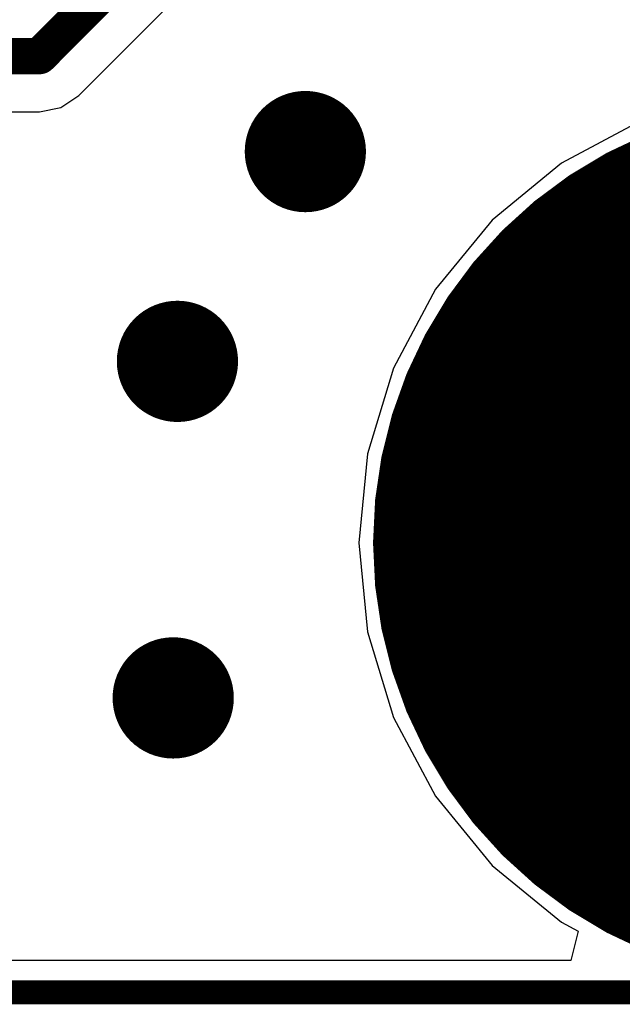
# Model space of a CAD drawing. Header units: millimetres. Extents: x 2.35 to 5.71, y 2.27 to 4.47.
# Tile 13 of 59: x 3.63 to 3.73, y 3.28 to 3.44. Entities that reach past the tile are written whole.
import ezdxf

# ---------------------------------------------------------------- set-up
doc = ezdxf.new("R2010")
doc.units = ezdxf.units.MM
doc.header["$MEASUREMENT"] = 0
for name, color, linetype in [('BottomLayer', 5, 'Continuous'), ('BottomOverlay', 54, 'Continuous'), ('BottomSolder', 6, 'Continuous'), ('KeepOutLayer', 6, 'Continuous'), ('MidLayer1', 16, 'Continuous'), ('MidLayer2', 76, 'Continuous'), ('MultiLayer', 9, 'Continuous'), ('PadHoleLayer', 156, 'Continuous'), ('TopLayer', 1, 'Continuous'), ('TopSolder', 216, 'Continuous'), ('ViaHoleLayer', 16, 'Continuous')]:
    doc.layers.add(name, color=color, linetype=linetype)

# ---------------------------------------------------------------- blocks, each defined once
blk = doc.blocks.new('3_5_2_0_5')
at = {"layer": 'BottomLayer', "const_width": 0.0688976}
blk.add_lwpolyline([(-0.0367062, -0.0009029, 1), (0.0321914, -0.0009029, 1)], format="xyb", close=True, dxfattribs=at)
at = {"layer": 'BottomSolder', "const_width": 0.0728976}
blk.add_lwpolyline([(-0.0387062, -0.0009029, 1), (0.0341914, -0.0009029, 1)], format="xyb", close=True, dxfattribs=at)
at = {"layer": 'MidLayer1', "const_width": 0.0688976}
blk.add_lwpolyline([(-0.0367062, -0.0009029, 1), (0.0321914, -0.0009029, 1)], format="xyb", close=True, dxfattribs=at)
at = {"layer": 'MidLayer2', "const_width": 0.0688976}
blk.add_lwpolyline([(-0.0367062, -0.0009029, 1), (0.0321914, -0.0009029, 1)], format="xyb", close=True, dxfattribs=at)
at = {"layer": 'MultiLayer', "const_width": 0.0688976}
blk.add_lwpolyline([(-0.0367062, -0.0009029, 1), (0.0321914, -0.0009029, 1)], format="xyb", close=True, dxfattribs=at)
at = {"layer": 'PadHoleLayer', "const_width": 0.0393701}
blk.add_lwpolyline([(-0.0219424, -0.0009029, 1), (0.0174276, -0.0009029, 1)], format="xyb", close=True, dxfattribs=at)
at = {"layer": 'TopLayer', "const_width": 0.0688976}
blk.add_lwpolyline([(-0.0367062, -0.0009029, 1), (0.0321914, -0.0009029, 1)], format="xyb", close=True, dxfattribs=at)
at = {"layer": 'TopSolder', "const_width": 0.0728976}
blk.add_lwpolyline([(-0.0387062, -0.0009029, 1), (0.0341914, -0.0009029, 1)], format="xyb", close=True, dxfattribs=at)
blk = doc.blocks.new('LCD_240X240_B_52')
at = {"layer": 'BottomOverlay', "const_width": 0.003937}
blk.add_lwpolyline([(-0.82024, -1.096894), (0.213028, -1.096894)], dxfattribs=at)

msp = doc.modelspace()

# ---------------------------------------------------------------- linework, layer by layer
at = {"layer": 'BottomLayer'}
for p, q in [((3.7311062, 3.4275484), (3.7180948, 3.4205936)), ((3.7180948, 3.4205936), (3.7066901, 3.4112341)), ((3.7066901, 3.4112341), (3.6973306, 3.3998294)), ((3.6973306, 3.3998294), (3.6903758, 3.386818)), ((3.6903758, 3.386818), (3.6860931, 3.3726997)), ((3.6860931, 3.3726997), (3.684647, 3.3580172)), ((3.684647, 3.3580172), (3.6860931, 3.3433347)), ((3.6860931, 3.3433347), (3.6903758, 3.3292164)), ((3.6903758, 3.3292164), (3.6973306, 3.316205)), ((3.6973306, 3.316205), (3.7066901, 3.3048003)), ((3.7066901, 3.3048003), (3.7180948, 3.2954408)), ((3.7180948, 3.2954408), (3.7208644, 3.2939604)), ((3.7208644, 3.2939604), (3.7196495, 3.2891102)), ((3.7196495, 3.2891102), (3.5054178, 3.2891102))]:
    msp.add_line(p, q, dxfattribs=at)
at = {"layer": 'BottomLayer', "const_width": 0.01}
for points in [[(3.670848, 3.4225314, 1), (3.680848, 3.4225314, 1)], [(3.649748, 3.3879314, 1), (3.659748, 3.3879314, 1)], [(3.649048, 3.3324314, 1), (3.659048, 3.3324314, 1)]]:
    msp.add_lwpolyline(points, format="xyb", close=True, dxfattribs=at)
at = {"layer": 'KeepOutLayer', "const_width": 0.001}
msp.add_lwpolyline([(2.8005763, 3.2824829), (3.8362726, 3.2824829)], dxfattribs=at)
at = {"layer": 'MidLayer1'}
for p, q in [((3.7311062, 3.4275484), (3.7180948, 3.4205936)), ((3.7180948, 3.4205936), (3.7066901, 3.4112341)), ((3.7066901, 3.4112341), (3.6973306, 3.3998294)), ((3.6973306, 3.3998294), (3.6903758, 3.386818)), ((3.6903758, 3.386818), (3.6860931, 3.3726997)), ((3.6860931, 3.3726997), (3.684647, 3.3580172)), ((3.684647, 3.3580172), (3.6860931, 3.3433347)), ((3.6860931, 3.3433347), (3.6903758, 3.3292164)), ((3.6903758, 3.3292164), (3.6973306, 3.316205)), ((3.6973306, 3.316205), (3.7066901, 3.3048003)), ((3.7066901, 3.3048003), (3.7180948, 3.2954408)), ((3.7180948, 3.2954408), (3.7208644, 3.2939604)), ((3.7208644, 3.2939604), (3.7196495, 3.2891102)), ((3.7196495, 3.2891102), (3.5054178, 3.2891102))]:
    msp.add_line(p, q, dxfattribs=at)
at = {"layer": 'MidLayer1', "const_width": 0.01}
for points in [[(3.670848, 3.4225314, 1), (3.680848, 3.4225314, 1)], [(3.649748, 3.3879314, 1), (3.659748, 3.3879314, 1)], [(3.649048, 3.3324314, 1), (3.659048, 3.3324314, 1)]]:
    msp.add_lwpolyline(points, format="xyb", close=True, dxfattribs=at)
at = {"layer": 'MidLayer2'}
for p, q in [((3.6384866, 3.4317928), (3.7252366, 3.5185428)), ((3.6355096, 3.4298036), (3.6384866, 3.4317928)), ((3.631998, 3.4291051), (3.6355096, 3.4298036)), ((3.5613989, 3.4291051), (3.631998, 3.4291051)), ((3.7311062, 3.4275484), (3.7180948, 3.4205936)), ((3.7180948, 3.4205936), (3.7066901, 3.4112341)), ((3.7066901, 3.4112341), (3.6973306, 3.3998294)), ((3.6973306, 3.3998294), (3.6903758, 3.386818)), ((3.6903758, 3.386818), (3.6860931, 3.3726997)), ((3.6860931, 3.3726997), (3.684647, 3.3580172)), ((3.684647, 3.3580172), (3.6860931, 3.3433347)), ((3.6860931, 3.3433347), (3.6903758, 3.3292164)), ((3.6903758, 3.3292164), (3.6973306, 3.316205)), ((3.6973306, 3.316205), (3.7066901, 3.3048003)), ((3.7066901, 3.3048003), (3.7180948, 3.2954408)), ((3.7180948, 3.2954408), (3.7208644, 3.2939604)), ((3.7208644, 3.2939604), (3.7196495, 3.2891102)), ((3.7196495, 3.2891102), (3.5054178, 3.2891102))]:
    msp.add_line(p, q, dxfattribs=at)
at = {"layer": 'MidLayer2', "const_width": 0.006}
for points in [[(3.631998, 3.4382814), (3.718748, 3.5250314)], [(3.557598, 3.4382814), (3.631998, 3.4382814)]]:
    msp.add_lwpolyline(points, dxfattribs=at)
at = {"layer": 'MidLayer2'}
for points, const_width in [([(3.630498, 3.4382814, 1), (3.633498, 3.4382814, 1)], 0.003), ([(3.630498, 3.4382814, 1), (3.633498, 3.4382814, 1)], 0.003), ([(3.670848, 3.4225314, 1), (3.680848, 3.4225314, 1)], 0.01), ([(3.649748, 3.3879314, 1), (3.659748, 3.3879314, 1)], 0.01), ([(3.649048, 3.3324314, 1), (3.659048, 3.3324314, 1)], 0.01)]:
    msp.add_lwpolyline(points, format="xyb", close=True, dxfattribs=dict(at, const_width=const_width))
at = {"layer": 'MultiLayer', "const_width": 0.01}
for points in [[(3.670848, 3.4225314, 1), (3.680848, 3.4225314, 1)], [(3.649748, 3.3879314, 1), (3.659748, 3.3879314, 1)], [(3.649048, 3.3324314, 1), (3.659048, 3.3324314, 1)]]:
    msp.add_lwpolyline(points, format="xyb", close=True, dxfattribs=at)
at = {"layer": 'TopLayer'}
for p, q in [((3.7311062, 3.4275484), (3.7180948, 3.4205936)), ((3.7180948, 3.4205936), (3.7066901, 3.4112341)), ((3.7066901, 3.4112341), (3.6973306, 3.3998294)), ((3.6973306, 3.3998294), (3.6903758, 3.386818)), ((3.6903758, 3.386818), (3.6860931, 3.3726997)), ((3.6860931, 3.3726997), (3.684647, 3.3580172)), ((3.684647, 3.3580172), (3.6860931, 3.3433347)), ((3.6860931, 3.3433347), (3.6903758, 3.3292164)), ((3.6903758, 3.3292164), (3.6973306, 3.316205)), ((3.6973306, 3.316205), (3.7066901, 3.3048003)), ((3.7066901, 3.3048003), (3.7180948, 3.2954408)), ((3.7180948, 3.2954408), (3.7208644, 3.2939604)), ((3.7208644, 3.2939604), (3.7196495, 3.2891102)), ((3.7196495, 3.2891102), (3.5054178, 3.2891102))]:
    msp.add_line(p, q, dxfattribs=at)
at = {"layer": 'TopLayer', "const_width": 0.01}
for points in [[(3.670848, 3.4225314, 1), (3.680848, 3.4225314, 1)], [(3.649748, 3.3879314, 1), (3.659748, 3.3879314, 1)], [(3.649048, 3.3324314, 1), (3.659048, 3.3324314, 1)]]:
    msp.add_lwpolyline(points, format="xyb", close=True, dxfattribs=at)
at = {"layer": 'ViaHoleLayer', "const_width": 0.005}
for points in [[(3.673348, 3.4225314, 1), (3.678348, 3.4225314, 1)], [(3.652248, 3.3879314, 1), (3.657248, 3.3879314, 1)], [(3.651548, 3.3324314, 1), (3.656548, 3.3324314, 1)]]:
    msp.add_lwpolyline(points, format="xyb", close=True, dxfattribs=at)

# ---------------------------------------------------------------- block references
for name, p, rotation in [('LCD_240X240_B_52', (3.621896, 4.3807628), 360), ('3_5_2_0_5', (3.7576496, 3.3571143), 180)]:
    msp.add_blockref(name, p, dxfattribs=dict(rotation=rotation))

doc.saveas('drawing.dxf')
